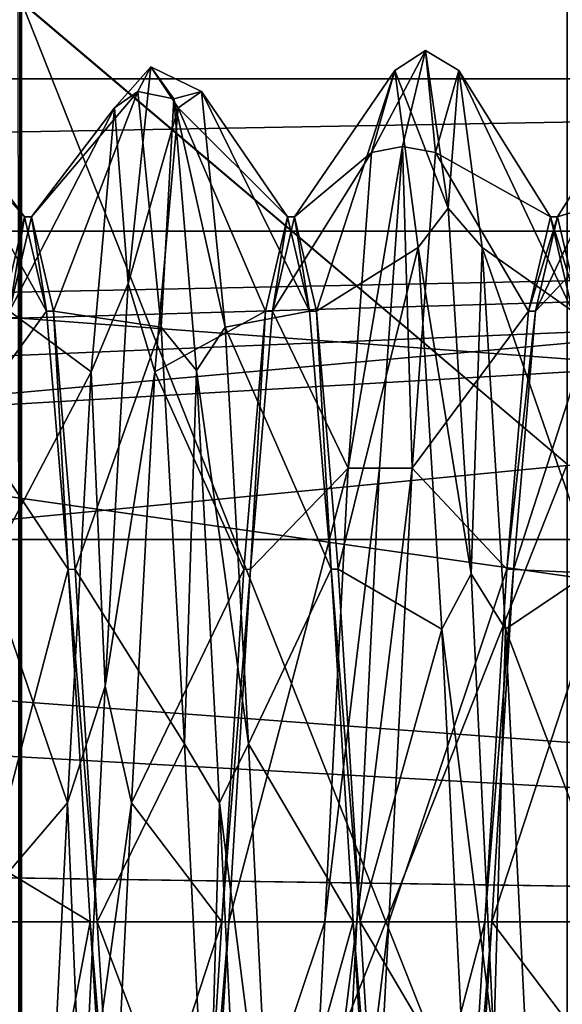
# Model space of a CAD drawing. Header units: millimetres. Extents: x -125 to 171, y -35 to 1363.
# Tile 158 of 256: x 154 to 156.58, y -0.39 to 4.29. Entities that reach past the tile are written whole.
import ezdxf

# ---------------------------------------------------------------- set-up
doc = ezdxf.new("R2010")
doc.units = ezdxf.units.MM
doc.header["$LTSCALE"] = 65.185185
for name, color, linetype in [('1016', 7, 'CONTINUOUS'), ('1017', 7, 'CONTINUOUS'), ('1033', 7, 'CONTINUOUS'), ('1034', 7, 'CONTINUOUS'), ('1035', 7, 'CONTINUOUS'), ('729', 7, 'CONTINUOUS'), ('730', 7, 'CONTINUOUS'), ('734', 7, 'CONTINUOUS'), ('753', 7, 'CONTINUOUS'), ('754', 7, 'CONTINUOUS'), ('779', 7, 'CONTINUOUS'), ('780', 7, 'CONTINUOUS'), ('781', 7, 'CONTINUOUS'), ('782', 7, 'CONTINUOUS'), ('783', 7, 'CONTINUOUS'), ('784', 7, 'CONTINUOUS'), ('814', 7, 'CONTINUOUS'), ('822', 7, 'CONTINUOUS'), ('893', 7, 'CONTINUOUS'), ('902', 7, 'CONTINUOUS')]:
    doc.layers.add(name, color=color, linetype=linetype)

msp = doc.modelspace()

# ---------------------------------------------------------------- linework, layer by layer
at = {"layer": '1016', "linetype": 'CONTINUOUS'}
for points in [[(154.3666, 0, 3.35), (154.4708, -1.675, 2.9012), (154.3334, 0, 3.35), (154.3666, 0, 3.35)], [(154.4708, -1.675, 2.9012), (154.4376, -1.6749, 2.9012), (154.3334, 0, 3.35), (154.4708, -1.675, 2.9012)], [(154.8874, -1.675, -2.9012), (154.9916, 0, -3.35), (154.8542, -1.675, -2.9012), (154.8874, -1.675, -2.9012)], [(154.9916, 0, -3.35), (154.9584, 0, -3.35), (154.8542, -1.675, -2.9012), (154.9916, 0, -3.35)]]:
    msp.add_3dface(points, dxfattribs=at)
at = {"layer": '1017', "linetype": 'CONTINUOUS'}
for points in [[(155.6876, -1.6749, 2.9012), (155.5834, 0, 3.35), (155.7208, -1.6749, 2.9012), (155.6876, -1.6749, 2.9012)], [(155.5834, 0, 3.35), (155.6166, 0, 3.35), (155.7208, -1.6749, 2.9012), (155.5834, 0, 3.35)], [(156.2084, 0, -3.35), (156.1042, -1.675, -2.9012), (156.2416, 0, -3.35), (156.2084, 0, -3.35)], [(156.1042, -1.675, -2.9012), (156.1374, -1.675, -2.9012), (156.2416, 0, -3.35), (156.1042, -1.675, -2.9012)]]:
    msp.add_3dface(points, dxfattribs=at)
at = {"layer": '1033', "linetype": 'CONTINUOUS'}
for points in [[(153.9499, 2.9013, -1.6748), (154.0209, 3.35, 0), (153.9167, 2.9013, -1.6749), (153.9499, 2.9013, -1.6748)], [(153.9499, 2.9013, -1.6748), (154.0541, 3.35, 0.0002), (154.0209, 3.35, 0), (153.9499, 2.9013, -1.6748)], [(154.0541, 3.35, 0.0002), (154.1251, 2.9013, 1.6749), (154.0209, 3.35, 0), (154.0541, 3.35, 0.0002)], [(154.0541, 3.35, 0.0002), (154.1583, 2.9012, 1.6749), (154.1251, 2.9013, 1.6749), (154.0541, 3.35, 0.0002)], [(154.1583, 2.9012, 1.6749), (154.2292, 1.675, 2.9012), (154.1251, 2.9013, 1.6749), (154.1583, 2.9012, 1.6749)], [(154.1583, 2.9012, 1.6749), (154.2624, 1.6749, 2.9012), (154.2292, 1.675, 2.9012), (154.1583, 2.9012, 1.6749)], [(154.2624, 1.6749, 2.9012), (154.3666, 0, 3.35), (154.2292, 1.675, 2.9012), (154.2624, 1.6749, 2.9012)], [(154.3666, 0, 3.35), (154.3334, 0, 3.35), (154.2292, 1.675, 2.9012), (154.3666, 0, 3.35)]]:
    msp.add_3dface(points, dxfattribs=at)
at = {"layer": '1034', "linetype": 'CONTINUOUS'}
for points in [[(155.2709, 3.35, -0.0001), (155.1667, 2.9012, -1.6749), (155.1999, 2.9013, -1.6749), (155.2709, 3.35, -0.0001)], [(155.2709, 3.35, -0.0001), (155.1999, 2.9013, -1.6749), (155.3041, 3.35, 0), (155.2709, 3.35, -0.0001)], [(155.3751, 2.9013, 1.6748), (155.2709, 3.35, -0.0001), (155.3041, 3.35, 0), (155.3751, 2.9013, 1.6748)], [(155.3751, 2.9013, 1.6748), (155.3041, 3.35, 0), (155.4082, 2.9013, 1.6749), (155.3751, 2.9013, 1.6748)], [(155.1667, 2.9012, -1.6749), (155.0626, 1.6749, -2.9012), (155.0958, 1.675, -2.9012), (155.1667, 2.9012, -1.6749)], [(155.1667, 2.9012, -1.6749), (155.0958, 1.675, -2.9012), (155.1999, 2.9013, -1.6749), (155.1667, 2.9012, -1.6749)], [(155.4792, 1.675, 2.9012), (155.3751, 2.9013, 1.6748), (155.4082, 2.9013, 1.6749), (155.4792, 1.675, 2.9012)], [(155.4792, 1.675, 2.9012), (155.4082, 2.9013, 1.6749), (155.5124, 1.675, 2.9012), (155.4792, 1.675, 2.9012)], [(154.9584, 0, -3.35), (154.9916, 0, -3.35), (155.0958, 1.675, -2.9012), (154.9584, 0, -3.35)], [(155.0626, 1.6749, -2.9012), (154.9584, 0, -3.35), (155.0958, 1.675, -2.9012), (155.0626, 1.6749, -2.9012)], [(155.5834, 0, 3.35), (155.4792, 1.675, 2.9012), (155.6166, 0, 3.35), (155.5834, 0, 3.35)], [(155.4792, 1.675, 2.9012), (155.5124, 1.675, 2.9012), (155.6166, 0, 3.35), (155.4792, 1.675, 2.9012)]]:
    msp.add_3dface(points, dxfattribs=at)
at = {"layer": '1035', "linetype": 'CONTINUOUS'}
for points in [[(156.4499, 2.9012, -1.675), (156.5541, 3.35, -0.0002), (156.4168, 2.9013, -1.6749), (156.4499, 2.9012, -1.675)], [(156.5541, 3.35, -0.0002), (156.5209, 3.35, 0), (156.4168, 2.9013, -1.6749), (156.5541, 3.35, -0.0002)], [(156.5541, 3.35, -0.0002), (156.6582, 2.9013, 1.6748), (156.5209, 3.35, 0), (156.5541, 3.35, -0.0002)], [(156.6582, 2.9013, 1.6748), (156.6251, 2.9012, 1.6749), (156.5209, 3.35, 0), (156.6582, 2.9013, 1.6748)], [(156.4499, 2.9012, -1.675), (156.4168, 2.9013, -1.6749), (156.3126, 1.675, -2.9012), (156.4499, 2.9012, -1.675)], [(156.3457, 1.6749, -2.9013), (156.4499, 2.9012, -1.675), (156.3126, 1.675, -2.9012), (156.3457, 1.6749, -2.9013)], [(156.2084, 0, -3.35), (156.3457, 1.6749, -2.9013), (156.3126, 1.675, -2.9012), (156.2084, 0, -3.35)], [(156.2084, 0, -3.35), (156.2416, 0, -3.35), (156.3457, 1.6749, -2.9013), (156.2084, 0, -3.35)]]:
    msp.add_3dface(points, dxfattribs=at)
at = {"layer": '729', "linetype": 'CONTINUOUS'}
for points in [[(168.1, 6.9259, 19.0288), (168.1, 0, 20.25), (119.6, 6.9259, 19.0288), (168.1, 6.9259, 19.0288)], [(119.6, 6.9259, 19.0288), (168.1, 0, 20.25), (132.1, 2.671, 20.0731), (119.6, 6.9259, 19.0288)], [(132.1, 2.671, 20.0731), (168.1, 0, 20.25), (133.5094, 1.9229, 20.1585), (132.1, 2.671, 20.0731)], [(133.5094, 1.9229, 20.1585), (168.1, 0, 20.25), (134.2558, 0.5, 20.2438), (133.5094, 1.9229, 20.1585)], [(134.2558, 0.5, 20.2438), (168.1, 0, 20.25), (134.1515, 0.5, 20.2438), (134.2558, 0.5, 20.2438)], [(134.1515, 0.5, 20.2438), (168.1, 0, 20.25), (134.2, 0, 20.25), (134.1515, 0.5, 20.2438)], [(168.1, 0, 20.25), (168.1, -6.9259, 19.0288), (134.2, 0, 20.25), (168.1, 0, 20.25)], [(134.2, 0, 20.25), (168.1, -6.9259, 19.0288), (134.2558, -0.5, 20.2438), (134.2, 0, 20.25)]]:
    msp.add_3dface(points, dxfattribs=at)
at = {"layer": '730', "linetype": 'CONTINUOUS'}
for points in [[(168.1, 3.2821, 9.7103), (127.6, 3.2821, 9.7103), (131.6, 2.5323, 9.9323), (168.1, 3.2821, 9.7103)], [(132.9029, 2.25, 10), (168.1, 3.2821, 9.7103), (131.6, 2.5323, 9.9323), (132.9029, 2.25, 10)], [(133.444, 1.8329, 10.0848), (168.1, 3.2821, 9.7103), (132.9029, 2.25, 10), (133.444, 1.8329, 10.0848)], [(133.8577, 1.2895, 10.1686), (168.1, 3.2821, 9.7103), (133.444, 1.8329, 10.0848), (133.8577, 1.2895, 10.1686)], [(134.2, 0, 10.25), (168.1, 3.2821, 9.7103), (133.8577, 1.2895, 10.1686), (134.2, 0, 10.25)], [(168.1, 0, 10.25), (168.1, 3.2821, 9.7103), (134.2, 0, 10.25), (168.1, 0, 10.25)], [(168.1, -3.2821, 9.7103), (168.1, 0, 10.25), (127.6, -3.2821, 9.7103), (168.1, -3.2821, 9.7103)], [(127.6, -3.2821, 9.7103), (168.1, 0, 10.25), (131.6, -2.5323, 9.9323), (127.6, -3.2821, 9.7103)], [(131.6, -2.5323, 9.9323), (168.1, 0, 10.25), (132.2708, -2.4605, 9.9503), (131.6, -2.5323, 9.9323)], [(132.2708, -2.4605, 9.9503), (168.1, 0, 10.25), (132.9029, -2.25, 10), (132.2708, -2.4605, 9.9503)], [(132.9029, -2.25, 10), (168.1, 0, 10.25), (133.444, -1.8329, 10.0848), (132.9029, -2.25, 10)], [(133.444, -1.8329, 10.0848), (168.1, 0, 10.25), (133.8577, -1.2895, 10.1686), (133.444, -1.8329, 10.0848)], [(133.8577, -1.2895, 10.1686), (168.1, 0, 10.25), (134.2, 0, 10.25), (133.8577, -1.2895, 10.1686)]]:
    msp.add_3dface(points, dxfattribs=at)
at = {"layer": '734', "linetype": 'CONTINUOUS'}
for points in [[(168.1, 10.8232, -17.115), (125.6246, 5.9594, -19.3532), (168.1, 3.7835, -19.8934), (168.1, 10.8232, -17.115)], [(125.6246, 5.9594, -19.3532), (126.0427, 0, -20.25), (168.1, 3.7835, -19.8934), (125.6246, 5.9594, -19.3532)], [(168.1, 3.7835, -19.8934), (126.0427, 0, -20.25), (168.1, -3.7835, -19.8934), (168.1, 3.7835, -19.8934)], [(126.0427, 0, -20.25), (125.6246, -5.9594, -19.3532), (168.1, -3.7835, -19.8934), (126.0427, 0, -20.25)]]:
    msp.add_3dface(points, dxfattribs=at)
at = {"layer": '753', "linetype": 'CONTINUOUS'}
for points in [[(124.1, 1.8174, -8.0473), (124.1, 5.0999, -6.4849), (168.1, 1.8175, -8.0473), (124.1, 1.8174, -8.0473)], [(124.1, 5.0999, -6.4849), (168.1, 5.0998, -6.4849), (168.1, 1.8175, -8.0473), (124.1, 5.0999, -6.4849)], [(124.1, 1.8174, -8.0473), (168.1, 1.8175, -8.0473), (168.1, -1.8175, -8.0473), (124.1, 1.8174, -8.0473)], [(124.1, -1.8174, -8.0473), (124.1, 1.8174, -8.0473), (168.1, -1.8175, -8.0473), (124.1, -1.8174, -8.0473)]]:
    msp.add_3dface(points, dxfattribs=at)
at = {"layer": '754', "linetype": 'CONTINUOUS'}
for points in [[(168.1, 4.0058, 7.8442), (168.1, 5.303, 6.3199), (127.6, 4.0058, 7.8442), (168.1, 4.0058, 7.8442)], [(168.1, 5.303, 6.3199), (127.6, 5.303, 6.3199), (127.6, 4.0058, 7.8442), (168.1, 5.303, 6.3199)], [(127.6, 3.2821, 9.7103), (168.1, 3.2821, 9.7103), (168.1, 4.0058, 7.8442), (127.6, 3.2821, 9.7103)], [(127.6, 3.2821, 9.7103), (168.1, 4.0058, 7.8442), (127.6, 4.0058, 7.8442), (127.6, 3.2821, 9.7103)]]:
    msp.add_3dface(points, dxfattribs=at)
at = {"layer": '779', "linetype": 'CONTINUOUS'}
for points in [[(154.513, 3.033, -2.8326), (154.6217, 4.0632, -0.8443), (154.4482, 3.8677, -1.2567), (154.513, 3.033, -2.8326)], [(154.4482, 3.8677, -1.2567), (154.6217, 4.0632, -0.8443), (154.5593, 3.9459, 0.9838), (154.4482, 3.8677, -1.2567)], [(154.6217, 4.0632, -0.8443), (154.513, 3.033, -2.8326), (154.7518, 3.8677, -1.2567), (154.6217, 4.0632, -0.8443)], [(154.6217, 4.0632, -0.8443), (154.7304, 3.9104, 1.3898), (154.5593, 3.9459, 0.9838), (154.6217, 4.0632, -0.8443)], [(154.7304, 3.9104, 1.3898), (154.6217, 4.0632, -0.8443), (154.8629, 3.9459, 0.9838), (154.7304, 3.9104, 1.3898)], [(154.8629, 3.9459, 0.9838), (154.6217, 4.0632, -0.8443), (154.7518, 3.8677, -1.2567), (154.8629, 3.9459, 0.9838)], [(154.5593, 3.9459, 0.9838), (154.7304, 3.9104, 1.3898), (154.6704, 2.825, 2.9253), (154.5593, 3.9459, 0.9838)], [(154.974, 2.825, 2.9253), (154.7304, 3.9104, 1.3898), (154.8629, 3.9459, 0.9838), (154.974, 2.825, 2.9253)], [(154.7304, 3.9104, 1.3898), (154.8391, 2.619, 3.2192), (154.6704, 2.825, 2.9253), (154.7304, 3.9104, 1.3898)], [(154.8391, 2.619, 3.2192), (154.7304, 3.9104, 1.3898), (154.974, 2.825, 2.9253), (154.8391, 2.619, 3.2192)], [(154.3371, 2.614, -3.1153), (154.513, 3.033, -2.8326), (154.4482, 3.8677, -1.2567), (154.3371, 2.614, -3.1153)], [(154.7518, 3.8677, -1.2567), (154.513, 3.033, -2.8326), (154.6407, 2.614, -3.1153), (154.7518, 3.8677, -1.2567)], [(154.4043, 1.1197, -3.9961), (154.513, 3.033, -2.8326), (154.3371, 2.614, -3.1153), (154.4043, 1.1197, -3.9961)], [(154.513, 3.033, -2.8326), (154.4043, 1.1197, -3.9961), (154.6407, 2.614, -3.1153), (154.513, 3.033, -2.8326)], [(154.6704, 2.825, 2.9253), (154.8391, 2.619, 3.2192), (154.7815, 0.8455, 3.9778), (154.6704, 2.825, 2.9253)], [(155.0851, 0.8455, 3.9778), (154.8391, 2.619, 3.2192), (154.974, 2.825, 2.9253), (155.0851, 0.8455, 3.9778)], [(154.226, 0.566, -4.0271), (154.4043, 1.1197, -3.9961), (154.3371, 2.614, -3.1153), (154.226, 0.566, -4.0271)], [(154.6407, 2.614, -3.1153), (154.4043, 1.1197, -3.9961), (154.5296, 0.566, -4.0271), (154.6407, 2.614, -3.1153)], [(154.8391, 2.619, 3.2192), (154.9478, 0.5651, 4.1113), (154.7815, 0.8455, 3.9778), (154.8391, 2.619, 3.2192)], [(154.9478, 0.5651, 4.1113), (154.8391, 2.619, 3.2192), (155.0851, 0.8455, 3.9778), (154.9478, 0.5651, 4.1113)], [(154.2957, -1.1197, -3.9961), (154.4043, 1.1197, -3.9961), (154.226, 0.566, -4.0271), (154.2957, -1.1197, -3.9961)], [(154.4043, 1.1197, -3.9961), (154.2957, -1.1197, -3.9961), (154.5296, 0.566, -4.0271), (154.4043, 1.1197, -3.9961)], [(154.7815, 0.8455, 3.9778), (154.9478, 0.5651, 4.1113), (154.8926, -1.3909, 3.8215), (154.7815, 0.8455, 3.9778)], [(155.1963, -1.3909, 3.8215), (154.9478, 0.5651, 4.1113), (155.0851, 0.8455, 3.9778), (155.1963, -1.3909, 3.8215)], [(154.1149, -1.6541, -3.7151), (154.2957, -1.1197, -3.9961), (154.226, 0.566, -4.0271), (154.1149, -1.6541, -3.7151)], [(154.5296, 0.566, -4.0271), (154.2957, -1.1197, -3.9961), (154.4185, -1.6541, -3.7151), (154.5296, 0.566, -4.0271)], [(154.9478, 0.5651, 4.1113), (155.0565, -1.6534, 3.8064), (154.8926, -1.3909, 3.8215), (154.9478, 0.5651, 4.1113)], [(155.0565, -1.6534, 3.8064), (154.9478, 0.5651, 4.1113), (155.1963, -1.3909, 3.8215), (155.0565, -1.6534, 3.8064)], [(155.4913, -2.1563, -3.5458), (155.6, 0, -4.15), (155.3371, -2.155, -3.4488), (155.4913, -2.1563, -3.5458)], [(155.3371, -2.155, -3.4488), (155.6, 0, -4.15), (155.4482, 0, -4.0667), (155.3371, -2.155, -3.4488)], [(155.6, 0, -4.15), (155.4913, -2.1563, -3.5458), (155.7518, 0, -4.0667), (155.6, 0, -4.15)], [(155.7518, 0, -4.0667), (155.4913, -2.1563, -3.5458), (155.6407, -2.155, -3.4488), (155.7518, 0, -4.0667)]]:
    msp.add_3dface(points, dxfattribs=at)
at = {"layer": '780', "linetype": 'CONTINUOUS'}
for points in [[(154.4482, 3.8677, -1.2567), (154.5593, 3.9459, 0.9838), (154.0541, 3.35, 0.0002), (154.4482, 3.8677, -1.2567)], [(154.0541, 3.35, 0.0002), (154.5593, 3.9459, 0.9838), (154.1583, 2.9012, 1.6749), (154.0541, 3.35, 0.0002)], [(154.5593, 3.9459, 0.9838), (154.6704, 2.825, 2.9253), (154.1583, 2.9012, 1.6749), (154.5593, 3.9459, 0.9838)], [(154.3371, 2.614, -3.1153), (154.4482, 3.8677, -1.2567), (153.9499, 2.9013, -1.6748), (154.3371, 2.614, -3.1153)], [(153.9499, 2.9013, -1.6748), (154.4482, 3.8677, -1.2567), (154.0541, 3.35, 0.0002), (153.9499, 2.9013, -1.6748)], [(153.8458, 1.675, -2.9012), (154.3371, 2.614, -3.1153), (153.9499, 2.9013, -1.6748), (153.8458, 1.675, -2.9012)], [(154.1583, 2.9012, 1.6749), (154.6704, 2.825, 2.9253), (154.2624, 1.6749, 2.9012), (154.1583, 2.9012, 1.6749)], [(154.6704, 2.825, 2.9253), (154.7815, 0.8455, 3.9778), (154.2624, 1.6749, 2.9012), (154.6704, 2.825, 2.9253)], [(154.226, 0.566, -4.0271), (154.3371, 2.614, -3.1153), (153.8458, 1.675, -2.9012), (154.226, 0.566, -4.0271)], [(153.7416, 0, -3.35), (154.226, 0.566, -4.0271), (153.8458, 1.675, -2.9012), (153.7416, 0, -3.35)], [(154.2624, 1.6749, 2.9012), (154.7815, 0.8455, 3.9778), (154.3666, 0, 3.35), (154.2624, 1.6749, 2.9012)], [(154.7815, 0.8455, 3.9778), (154.8926, -1.3909, 3.8215), (154.3666, 0, 3.35), (154.7815, 0.8455, 3.9778)], [(154.1149, -1.6541, -3.7151), (154.226, 0.566, -4.0271), (153.7416, 0, -3.35), (154.1149, -1.6541, -3.7151)], [(153.6374, -1.6749, -2.9013), (154.1149, -1.6541, -3.7151), (153.7416, 0, -3.35), (153.6374, -1.6749, -2.9013)], [(154.3666, 0, 3.35), (154.8926, -1.3909, 3.8215), (154.4708, -1.675, 2.9012), (154.3666, 0, 3.35)], [(155.3371, -2.155, -3.4488), (155.4482, 0, -4.0667), (154.8874, -1.675, -2.9012), (155.3371, -2.155, -3.4488)], [(154.8874, -1.675, -2.9012), (155.4482, 0, -4.0667), (154.9916, 0, -3.35), (154.8874, -1.675, -2.9012)]]:
    msp.add_3dface(points, dxfattribs=at)
at = {"layer": '781', "linetype": 'CONTINUOUS'}
for points in [[(153.6407, 3.7706, 1.5234), (153.5296, 4.0049, -0.7062), (154.0209, 3.35, 0), (153.6407, 3.7706, 1.5234)], [(154.0209, 3.35, 0), (153.5296, 4.0049, -0.7062), (153.9167, 2.9013, -1.6749), (154.0209, 3.35, 0)], [(154.8629, 3.9459, 0.9838), (154.7518, 3.8677, -1.2567), (155.2709, 3.35, -0.0001), (154.8629, 3.9459, 0.9838)], [(154.974, 2.825, 2.9253), (154.8629, 3.9459, 0.9838), (155.3751, 2.9013, 1.6748), (154.974, 2.825, 2.9253)], [(155.3751, 2.9013, 1.6748), (154.8629, 3.9459, 0.9838), (155.2709, 3.35, -0.0001), (155.3751, 2.9013, 1.6748)], [(154.7518, 3.8677, -1.2567), (154.6407, 2.614, -3.1153), (155.1667, 2.9012, -1.6749), (154.7518, 3.8677, -1.2567)], [(155.2709, 3.35, -0.0001), (154.7518, 3.8677, -1.2567), (155.1667, 2.9012, -1.6749), (155.2709, 3.35, -0.0001)], [(153.7518, 2.3904, 3.29), (153.6407, 3.7706, 1.5234), (154.1251, 2.9013, 1.6749), (153.7518, 2.3904, 3.29)], [(154.1251, 2.9013, 1.6749), (153.6407, 3.7706, 1.5234), (154.0209, 3.35, 0), (154.1251, 2.9013, 1.6749)], [(154.2292, 1.675, 2.9012), (153.7518, 2.3904, 3.29), (154.1251, 2.9013, 1.6749), (154.2292, 1.675, 2.9012)], [(155.1667, 2.9012, -1.6749), (154.6407, 2.614, -3.1153), (155.0626, 1.6749, -2.9012), (155.1667, 2.9012, -1.6749)], [(155.4792, 1.675, 2.9012), (154.974, 2.825, 2.9253), (155.3751, 2.9013, 1.6748), (155.4792, 1.675, 2.9012)], [(155.0851, 0.8455, 3.9778), (154.974, 2.825, 2.9253), (155.4792, 1.675, 2.9012), (155.0851, 0.8455, 3.9778)], [(154.6407, 2.614, -3.1153), (154.5296, 0.566, -4.0271), (155.0626, 1.6749, -2.9012), (154.6407, 2.614, -3.1153)], [(153.8629, 0.2837, 4.0568), (153.7518, 2.3904, 3.29), (154.2292, 1.675, 2.9012), (153.8629, 0.2837, 4.0568)], [(154.3334, 0, 3.35), (153.8629, 0.2837, 4.0568), (154.2292, 1.675, 2.9012), (154.3334, 0, 3.35)], [(155.0626, 1.6749, -2.9012), (154.5296, 0.566, -4.0271), (154.9584, 0, -3.35), (155.0626, 1.6749, -2.9012)], [(155.5834, 0, 3.35), (155.0851, 0.8455, 3.9778), (155.4792, 1.675, 2.9012), (155.5834, 0, 3.35)], [(155.1963, -1.3909, 3.8215), (155.0851, 0.8455, 3.9778), (155.5834, 0, 3.35), (155.1963, -1.3909, 3.8215)], [(154.5296, 0.566, -4.0271), (154.4185, -1.6541, -3.7151), (154.9584, 0, -3.35), (154.5296, 0.566, -4.0271)], [(153.974, -1.9092, 3.5907), (153.8629, 0.2837, 4.0568), (154.3334, 0, 3.35), (153.974, -1.9092, 3.5907)], [(154.4376, -1.6749, 2.9012), (153.974, -1.9092, 3.5907), (154.3334, 0, 3.35), (154.4376, -1.6749, 2.9012)], [(154.9584, 0, -3.35), (154.4185, -1.6541, -3.7151), (154.8542, -1.675, -2.9012), (154.9584, 0, -3.35)], [(155.6876, -1.6749, 2.9012), (155.1963, -1.3909, 3.8215), (155.5834, 0, 3.35), (155.6876, -1.6749, 2.9012)], [(155.7518, 0, -4.0667), (155.6407, -2.155, -3.4488), (156.2084, 0, -3.35), (155.7518, 0, -4.0667)], [(156.2084, 0, -3.35), (155.6407, -2.155, -3.4488), (156.1042, -1.675, -2.9012), (156.2084, 0, -3.35)]]:
    msp.add_3dface(points, dxfattribs=at)
at = {"layer": '782', "linetype": 'CONTINUOUS'}
for points in [[(155.8174, 3.6847, -1.9093), (155.9261, 4.1403, 0.2832), (155.6704, 3.6551, -1.7827), (155.8174, 3.6847, -1.9093)], [(155.6704, 3.6551, -1.7827), (155.9261, 4.1403, 0.2832), (155.7815, 4.0444, 0.4251), (155.6704, 3.6551, -1.7827)], [(155.9261, 4.1403, 0.2832), (156.0348, 3.3904, 2.3932), (155.7815, 4.0444, 0.4251), (155.9261, 4.1403, 0.2832)], [(155.9261, 4.1403, 0.2832), (155.8174, 3.6847, -1.9093), (155.974, 3.6551, -1.7827), (155.9261, 4.1403, 0.2832)], [(156.0348, 3.3904, 2.3932), (155.9261, 4.1403, 0.2832), (156.0851, 4.0444, 0.4251), (156.0348, 3.3904, 2.3932)], [(156.0851, 4.0444, 0.4251), (155.9261, 4.1403, 0.2832), (155.974, 3.6551, -1.7827), (156.0851, 4.0444, 0.4251)], [(155.7815, 4.0444, 0.4251), (156.0348, 3.3904, 2.3932), (155.8926, 3.2046, 2.5037), (155.7815, 4.0444, 0.4251)], [(156.1963, 3.2046, 2.5037), (156.0348, 3.3904, 2.3932), (156.0851, 4.0444, 0.4251), (156.1963, 3.2046, 2.5037)], [(155.7087, 2.1563, -3.5458), (155.8174, 3.6847, -1.9093), (155.5593, 2.155, -3.4488), (155.7087, 2.1563, -3.5458)], [(155.5593, 2.155, -3.4488), (155.8174, 3.6847, -1.9093), (155.6704, 3.6551, -1.7827), (155.5593, 2.155, -3.4488)], [(155.8174, 3.6847, -1.9093), (155.7087, 2.1563, -3.5458), (155.8629, 2.155, -3.4488), (155.8174, 3.6847, -1.9093)], [(155.974, 3.6551, -1.7827), (155.8174, 3.6847, -1.9093), (155.8629, 2.155, -3.4488), (155.974, 3.6551, -1.7827)], [(156.0348, 3.3904, 2.3932), (156.1435, 1.6534, 3.8064), (155.8926, 3.2046, 2.5037), (156.0348, 3.3904, 2.3932)], [(156.1435, 1.6534, 3.8064), (156.0348, 3.3904, 2.3932), (156.1963, 3.2046, 2.5037), (156.1435, 1.6534, 3.8064)], [(155.8926, 3.2046, 2.5037), (156.1435, 1.6534, 3.8064), (156.0037, 1.3909, 3.8215), (155.8926, 3.2046, 2.5037)], [(156.3074, 1.3909, 3.8215), (156.1435, 1.6534, 3.8064), (156.1963, 3.2046, 2.5037), (156.3074, 1.3909, 3.8215)], [(155.4482, 0, -4.0667), (155.6, 0, -4.15), (155.7087, 2.1563, -3.5458), (155.4482, 0, -4.0667)], [(155.4482, 0, -4.0667), (155.7087, 2.1563, -3.5458), (155.5593, 2.155, -3.4488), (155.4482, 0, -4.0667)], [(155.7087, 2.1563, -3.5458), (155.6, 0, -4.15), (155.8629, 2.155, -3.4488), (155.7087, 2.1563, -3.5458)], [(155.6, 0, -4.15), (155.7518, 0, -4.0667), (155.8629, 2.155, -3.4488), (155.6, 0, -4.15)], [(156.1435, 1.6534, 3.8064), (156.2522, -0.5651, 4.1113), (156.0037, 1.3909, 3.8215), (156.1435, 1.6534, 3.8064)], [(156.2522, -0.5651, 4.1113), (156.1435, 1.6534, 3.8064), (156.3074, 1.3909, 3.8215), (156.2522, -0.5651, 4.1113)], [(156.0037, 1.3909, 3.8215), (156.2522, -0.5651, 4.1113), (156.1149, -0.8455, 3.9778), (156.0037, 1.3909, 3.8215)], [(156.4185, -0.8455, 3.9778), (156.2522, -0.5651, 4.1113), (156.3074, 1.3909, 3.8215), (156.4185, -0.8455, 3.9778)]]:
    msp.add_3dface(points, dxfattribs=at)
at = {"layer": '783', "linetype": 'CONTINUOUS'}
for points in [[(155.6704, 3.6551, -1.7827), (155.7815, 4.0444, 0.4251), (155.3041, 3.35, 0), (155.6704, 3.6551, -1.7827)], [(155.3041, 3.35, 0), (155.7815, 4.0444, 0.4251), (155.4082, 2.9013, 1.6749), (155.3041, 3.35, 0)], [(155.7815, 4.0444, 0.4251), (155.8926, 3.2046, 2.5037), (155.4082, 2.9013, 1.6749), (155.7815, 4.0444, 0.4251)], [(156.8926, 3.3715, -2.2741), (157.0037, 4.0642, -0.1419), (156.4499, 2.9012, -1.675), (156.8926, 3.3715, -2.2741)], [(156.4499, 2.9012, -1.675), (157.0037, 4.0642, -0.1419), (156.5541, 3.35, -0.0002), (156.4499, 2.9012, -1.675)], [(157.0037, 4.0642, -0.1419), (157.1149, 3.5219, 2.0334), (156.5541, 3.35, -0.0002), (157.0037, 4.0642, -0.1419)], [(155.5593, 2.155, -3.4488), (155.6704, 3.6551, -1.7827), (155.1999, 2.9013, -1.6749), (155.5593, 2.155, -3.4488)], [(155.1999, 2.9013, -1.6749), (155.6704, 3.6551, -1.7827), (155.3041, 3.35, 0), (155.1999, 2.9013, -1.6749)], [(156.5541, 3.35, -0.0002), (157.1149, 3.5219, 2.0334), (156.6582, 2.9013, 1.6748), (156.5541, 3.35, -0.0002)], [(156.7815, 1.6541, -3.7151), (156.8926, 3.3715, -2.2741), (156.3457, 1.6749, -2.9013), (156.7815, 1.6541, -3.7151)], [(156.3457, 1.6749, -2.9013), (156.8926, 3.3715, -2.2741), (156.4499, 2.9012, -1.675), (156.3457, 1.6749, -2.9013)], [(155.4082, 2.9013, 1.6749), (155.8926, 3.2046, 2.5037), (155.5124, 1.675, 2.9012), (155.4082, 2.9013, 1.6749)], [(155.8926, 3.2046, 2.5037), (156.0037, 1.3909, 3.8215), (155.5124, 1.675, 2.9012), (155.8926, 3.2046, 2.5037)], [(155.0958, 1.675, -2.9012), (155.5593, 2.155, -3.4488), (155.1999, 2.9013, -1.6749), (155.0958, 1.675, -2.9012)], [(154.9916, 0, -3.35), (155.4482, 0, -4.0667), (155.5593, 2.155, -3.4488), (154.9916, 0, -3.35)], [(154.9916, 0, -3.35), (155.5593, 2.155, -3.4488), (155.0958, 1.675, -2.9012), (154.9916, 0, -3.35)], [(155.5124, 1.675, 2.9012), (156.0037, 1.3909, 3.8215), (155.6166, 0, 3.35), (155.5124, 1.675, 2.9012)], [(156.2416, 0, -3.35), (156.7815, 1.6541, -3.7151), (156.3457, 1.6749, -2.9013), (156.2416, 0, -3.35)], [(156.6704, -0.566, -4.0271), (156.7815, 1.6541, -3.7151), (156.2416, 0, -3.35), (156.6704, -0.566, -4.0271)], [(156.0037, 1.3909, 3.8215), (156.1149, -0.8455, 3.9778), (155.6166, 0, 3.35), (156.0037, 1.3909, 3.8215)], [(155.6166, 0, 3.35), (156.1149, -0.8455, 3.9778), (155.7208, -1.6749, 2.9012), (155.6166, 0, 3.35)], [(156.1374, -1.675, -2.9012), (156.6704, -0.566, -4.0271), (156.2416, 0, -3.35), (156.1374, -1.675, -2.9012)]]:
    msp.add_3dface(points, dxfattribs=at)
at = {"layer": '784', "linetype": 'CONTINUOUS'}
for points in [[(156.0851, 4.0444, 0.4251), (155.974, 3.6551, -1.7827), (156.5209, 3.35, 0), (156.0851, 4.0444, 0.4251)], [(156.1963, 3.2046, 2.5037), (156.0851, 4.0444, 0.4251), (156.6251, 2.9012, 1.6749), (156.1963, 3.2046, 2.5037)], [(156.6251, 2.9012, 1.6749), (156.0851, 4.0444, 0.4251), (156.5209, 3.35, 0), (156.6251, 2.9012, 1.6749)], [(155.974, 3.6551, -1.7827), (155.8629, 2.155, -3.4488), (156.4168, 2.9013, -1.6749), (155.974, 3.6551, -1.7827)], [(156.5209, 3.35, 0), (155.974, 3.6551, -1.7827), (156.4168, 2.9013, -1.6749), (156.5209, 3.35, 0)], [(156.3074, 1.3909, 3.8215), (156.1963, 3.2046, 2.5037), (156.7292, 1.6749, 2.9012), (156.3074, 1.3909, 3.8215)], [(156.7292, 1.6749, 2.9012), (156.1963, 3.2046, 2.5037), (156.6251, 2.9012, 1.6749), (156.7292, 1.6749, 2.9012)], [(156.4168, 2.9013, -1.6749), (155.8629, 2.155, -3.4488), (156.3126, 1.675, -2.9012), (156.4168, 2.9013, -1.6749)], [(155.8629, 2.155, -3.4488), (155.7518, 0, -4.0667), (156.3126, 1.675, -2.9012), (155.8629, 2.155, -3.4488)], [(155.7518, 0, -4.0667), (156.2084, 0, -3.35), (156.3126, 1.675, -2.9012), (155.7518, 0, -4.0667)], [(156.8334, 0, 3.35), (156.3074, 1.3909, 3.8215), (156.7292, 1.6749, 2.9012), (156.8334, 0, 3.35)], [(156.4185, -0.8455, 3.9778), (156.3074, 1.3909, 3.8215), (156.8334, 0, 3.35), (156.4185, -0.8455, 3.9778)], [(156.9376, -1.675, 2.9012), (156.4185, -0.8455, 3.9778), (156.8334, 0, 3.35), (156.9376, -1.675, 2.9012)]]:
    msp.add_3dface(points, dxfattribs=at)
at = {"layer": '814', "linetype": 'CONTINUOUS'}
for points in [[(153.9981, 4.37, 21.97), (153.9895, 4.3701, 21.97), (153.9981, -4.3702, 21.97), (153.9981, 4.37, 21.97)], [(154.0061, 4.3711, 21.9696), (153.9981, 4.37, 21.97), (154.0061, -4.369, 21.97), (154.0061, 4.3711, 21.9696)], [(154.0061, -4.369, 21.97), (153.9981, 4.37, 21.97), (153.9981, -4.3702, 21.97), (154.0061, -4.369, 21.97)], [(156.6, 2.1745, 22.0775), (154.0061, 4.3711, 21.9696), (156.6, -2.1745, 22.0775), (156.6, 2.1745, 22.0775)], [(156.6, -2.1745, 22.0775), (154.0061, 4.3711, 21.9696), (154.0061, -4.369, 21.97), (156.6, -2.1745, 22.0775)]]:
    msp.add_3dface(points, dxfattribs=at)
at = {"layer": '822', "linetype": 'CONTINUOUS'}
for points in [[(153.9981, -4.37, -21.97), (153.9895, -4.3701, -21.97), (153.9981, 4.3702, -21.97), (153.9981, -4.37, -21.97)], [(154.0061, 4.369, -21.97), (153.9981, -4.37, -21.97), (153.9981, 4.3702, -21.97), (154.0061, 4.369, -21.97)], [(154.0061, -4.3711, -21.9696), (153.9981, -4.37, -21.97), (154.0061, 4.369, -21.97), (154.0061, -4.3711, -21.9696)], [(156.6, 2.1745, -22.0775), (154.0061, -4.3711, -21.9696), (154.0061, 4.369, -21.97), (156.6, 2.1745, -22.0775)], [(156.6, -2.1745, -22.0775), (154.0061, -4.3711, -21.9696), (156.6, 2.1745, -22.0775), (156.6, -2.1745, -22.0775)]]:
    msp.add_3dface(points, dxfattribs=at)
at = {"layer": '893', "linetype": 'CONTINUOUS'}
msp.add_3dface([(156.6, 6.4397, 21.2291), (154.0061, 4.3711, 21.9696), (156.6, 2.1745, 22.0775), (156.6, 6.4397, 21.2291)], dxfattribs=at)
at = {"layer": '902', "linetype": 'CONTINUOUS'}
msp.add_3dface([(156.6, 2.1745, -22.0775), (154.0061, 4.369, -21.97), (156.6, 6.4397, -21.2291), (156.6, 2.1745, -22.0775)], dxfattribs=at)

doc.saveas('drawing.dxf')
